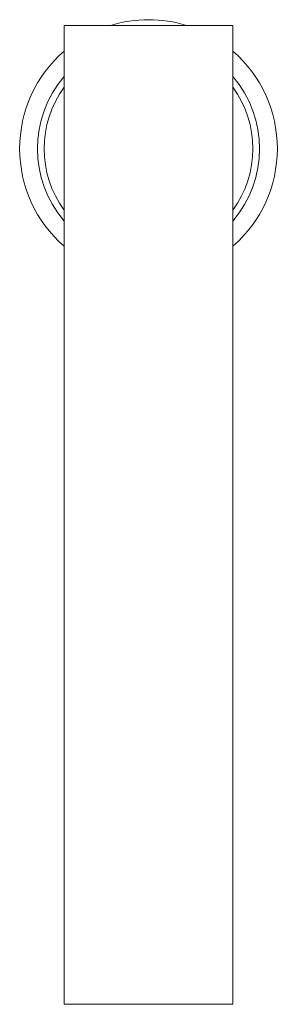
# Model space of a CAD drawing. Header units: millimetres. Extents: x 53 to 202, y 8 to 279.
# Tile 11 of 13: x 53 to 72, y 206 to 279. Entities that reach past the tile are written whole.
import ezdxf

# ---------------------------------------------------------------- set-up
doc = ezdxf.new("R2010")
doc.units = ezdxf.units.MM

msp = doc.modelspace()

# ---------------------------------------------------------------- linework, layer by layer
at = {"color": 7, "linetype": 'Continuous', "lineweight": 15}
for p, q in [((56.4267, 278.9433), (56.4267, 205.61)), ((69.0933, 278.9433), (56.4267, 278.9433)), ((69.0933, 205.61), (69.0933, 278.9433)), ((69.0933, 205.61), (56.4267, 205.61))]:
    msp.add_line(p, q, dxfattribs=at)
for radius, start, end in [(9.6667, 72.779484, 107.220516), (9.6667, 130.932725, 229.067275), (9.6667, 310.932725, 49.067275), (8.3333, 139.464198, 220.535802), (8.3333, 319.464198, 40.535802)]:
    msp.add_arc((62.76, 269.71), radius, start, end, dxfattribs=at)
at = {"color": 8, "linetype": 'Continuous', "lineweight": 15}
for start, end in [(143.950671, 216.049329), (323.950671, 36.049329)]:
    msp.add_arc((62.76, 269.71), 7.8333, start, end, dxfattribs=at)

doc.saveas('drawing.dxf')
